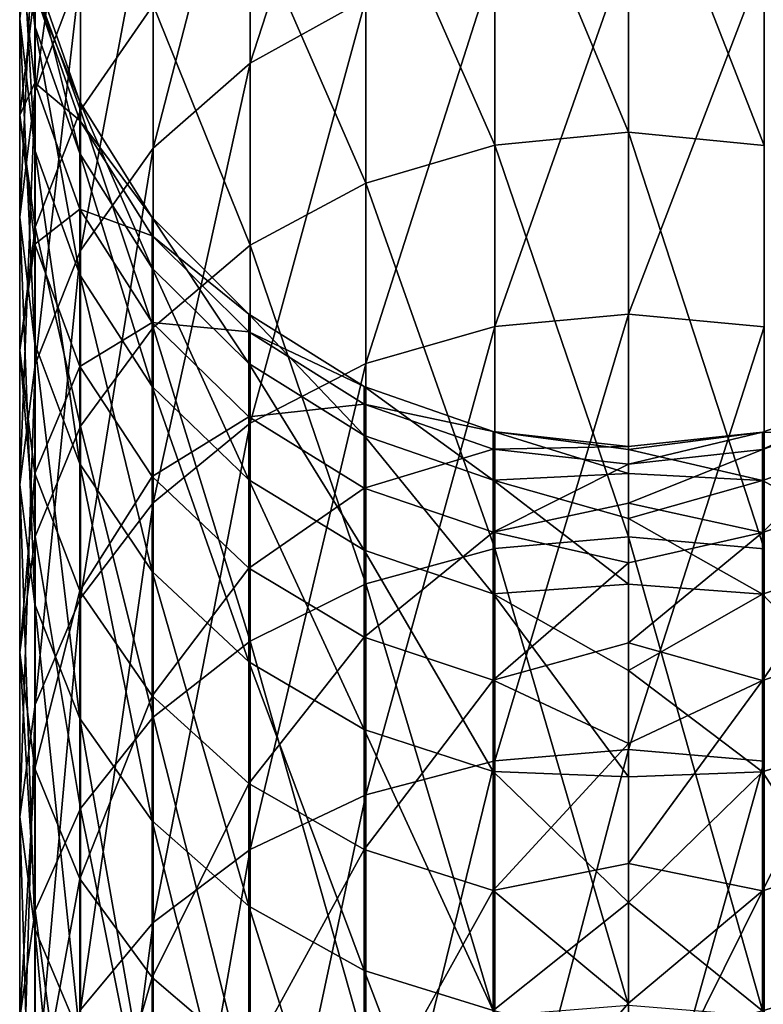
# Model space of a CAD drawing. Header units: millimetres. Extents: x -27 to 27, y -375 to 368.
# Tile 30 of 32: x -11 to 3, y 334 to 353. Entities that reach past the tile are written whole.
import ezdxf

# ---------------------------------------------------------------- set-up
doc = ezdxf.new("R2010")
doc.units = ezdxf.units.MM
doc.header["$LTSCALE"] = 52.148148
doc.layers.add('60', color=7, linetype='CONTINUOUS')
doc.layers.add('61', color=7, linetype='CONTINUOUS')

msp = doc.modelspace()

# ---------------------------------------------------------------- linework, layer by layer
at = {"layer": '60', "color": 7, "linetype": 'CONTINUOUS', "true_color": 0xa2afbf}
for points in [[(2.559, 357.025, 20.762), (2.559, 350.719, 8.845), (0, 357.287, 20.642), (2.559, 357.025, 20.762)], [(0, 357.287, 20.642), (2.559, 350.719, 8.845), (0, 350.966, 8.695), (0, 357.287, 20.642)], [(0, 347.529, 136.66), (2.559, 354.227, 124.936), (0, 354.483, 125.07), (0, 347.529, 136.66)], [(2.559, 347.291, 136.497), (2.559, 354.227, 124.936), (0, 347.529, 136.66), (2.559, 347.291, 136.497)], [(2.559, 350.719, 8.845), (2.559, 343.098, -2.277), (0, 350.966, 8.695), (2.559, 350.719, 8.845)], [(0, 350.966, 8.695), (2.559, 343.098, -2.277), (0, 343.326, -2.453), (0, 350.966, 8.695)], [(0, 339.302, 147.382), (2.559, 347.291, 136.497), (0, 347.529, 136.66), (0, 339.302, 147.382)], [(2.559, 339.083, 147.194), (2.559, 347.291, 136.497), (0, 339.302, 147.382), (2.559, 339.083, 147.194)], [(2.529, 345.303, 72.572), (2.529, 344.973, 61.652), (4.964, 346.148, 72.594), (2.529, 345.303, 72.572)], [(4.964, 345.224, 83.576), (2.529, 345.303, 72.572), (4.964, 346.148, 72.594), (4.964, 345.224, 83.576)], [(4.964, 346.148, 72.594), (2.529, 344.973, 61.652), (4.964, 345.815, 61.578), (4.964, 346.148, 72.594)], [(2.529, 344.973, 61.652), (2.529, 343.402, 50.841), (4.964, 345.815, 61.578), (2.529, 344.973, 61.652)], [(4.964, 345.815, 61.578), (2.529, 343.402, 50.841), (4.964, 344.23, 50.672), (4.964, 345.815, 61.578)], [(0, 345.031, 67.826), (0, 344.693, 61.677), (2.529, 345.303, 72.572), (0, 345.031, 67.826)], [(2.529, 345.303, 72.572), (0, 344.693, 61.677), (2.529, 344.973, 61.652), (2.529, 345.303, 72.572)], [(0, 344.973, 73.985), (0, 345.031, 67.826), (2.529, 345.303, 72.572), (0, 344.973, 73.985)], [(2.529, 344.387, 83.458), (0, 344.973, 73.985), (2.529, 345.303, 72.572), (2.529, 344.387, 83.458)], [(2.529, 344.387, 83.458), (2.529, 345.303, 72.572), (4.964, 345.224, 83.576), (2.529, 344.387, 83.458)], [(4.964, 343.056, 94.382), (2.529, 344.387, 83.458), (4.964, 345.224, 83.576), (4.964, 343.056, 94.382)], [(0, 344.693, 61.677), (0, 343.958, 55.562), (2.529, 344.973, 61.652), (0, 344.693, 61.677)], [(2.529, 344.973, 61.652), (0, 343.958, 55.562), (2.529, 343.402, 50.841), (2.529, 344.973, 61.652)], [(0, 344.518, 80.127), (0, 344.973, 73.985), (2.529, 344.387, 83.458), (0, 344.518, 80.127)], [(0, 343.668, 86.226), (0, 344.518, 80.127), (2.529, 344.387, 83.458), (0, 343.668, 86.226)], [(2.529, 342.238, 94.168), (0, 343.668, 86.226), (2.529, 344.387, 83.458), (2.529, 342.238, 94.168)], [(2.529, 342.238, 94.168), (2.529, 344.387, 83.458), (4.964, 343.056, 94.382), (2.529, 342.238, 94.168)], [(2.529, 343.402, 50.841), (2.529, 340.61, 40.28), (4.964, 344.23, 50.672), (2.529, 343.402, 50.841)], [(4.964, 344.23, 50.672), (2.529, 340.61, 40.28), (4.964, 341.413, 40.017), (4.964, 344.23, 50.672)], [(0, 343.958, 55.562), (0, 342.831, 49.507), (2.529, 343.402, 50.841), (0, 343.958, 55.562)], [(0, 342.426, 92.259), (0, 343.668, 86.226), (2.529, 342.238, 94.168), (0, 342.426, 92.259)], [(0, 342.831, 49.507), (0, 341.317, 43.537), (2.529, 343.402, 50.841), (0, 342.831, 49.507)], [(2.529, 343.402, 50.841), (0, 341.317, 43.537), (2.529, 340.61, 40.28), (2.529, 343.402, 50.841)], [(2.559, 343.098, -2.277), (2.559, 334.259, -12.459), (0, 343.326, -2.453), (2.559, 343.098, -2.277)], [(0, 343.326, -2.453), (2.559, 334.259, -12.459), (0, 334.466, -12.66), (0, 343.326, -2.453)], [(4.964, 339.671, 104.87), (2.529, 342.238, 94.168), (4.964, 343.056, 94.382), (4.964, 339.671, 104.87)], [(0, 340.798, 98.199), (0, 342.426, 92.259), (2.529, 342.238, 94.168), (0, 340.798, 98.199)], [(2.529, 338.883, 104.565), (0, 340.798, 98.199), (2.529, 342.238, 94.168), (2.529, 338.883, 104.565)], [(2.529, 338.883, 104.565), (2.529, 342.238, 94.168), (4.964, 339.671, 104.87), (2.529, 338.883, 104.565)], [(2.529, 340.61, 40.28), (2.529, 336.633, 30.105), (4.964, 341.413, 40.017), (2.529, 340.61, 40.28)], [(4.964, 341.413, 40.017), (2.529, 336.633, 30.105), (4.964, 337.402, 29.753), (4.964, 341.413, 40.017)], [(0, 341.317, 43.537), (0, 339.42, 37.678), (2.529, 340.61, 40.28), (0, 341.317, 43.537)], [(0, 338.791, 104.021), (0, 340.798, 98.199), (2.529, 338.883, 104.565), (0, 338.791, 104.021)], [(0, 339.42, 37.678), (0, 337.15, 31.953), (2.529, 340.61, 40.28), (0, 339.42, 37.678)], [(2.529, 340.61, 40.28), (0, 337.15, 31.953), (2.529, 336.633, 30.105), (2.529, 340.61, 40.28)], [(4.964, 335.115, 114.905), (2.529, 338.883, 104.565), (4.964, 339.671, 104.87), (4.964, 335.115, 114.905)], [(0, 329.906, 157.098), (2.559, 339.083, 147.194), (0, 339.302, 147.382), (0, 329.906, 157.098)], [(2.559, 329.711, 156.886), (2.559, 339.083, 147.194), (0, 329.906, 157.098), (2.559, 329.711, 156.886)], [(0, 336.412, 109.702), (0, 338.791, 104.021), (2.529, 338.883, 104.565), (0, 336.412, 109.702)], [(2.529, 334.366, 114.512), (0, 336.412, 109.702), (2.529, 338.883, 104.565), (2.529, 334.366, 114.512)], [(2.529, 334.366, 114.512), (2.529, 338.883, 104.565), (4.964, 335.115, 114.905), (2.529, 334.366, 114.512)], [(2.529, 336.633, 30.105), (2.529, 331.524, 20.449), (4.964, 337.402, 29.753), (2.529, 336.633, 30.105)], [(4.964, 337.402, 29.753), (2.529, 331.524, 20.449), (4.964, 332.247, 20.011), (4.964, 337.402, 29.753)], [(0, 337.15, 31.953), (0, 334.515, 26.386), (2.529, 336.633, 30.105), (0, 337.15, 31.953)], [(0, 334.515, 26.386), (0, 331.527, 21), (2.529, 336.633, 30.105), (0, 334.515, 26.386)], [(2.529, 336.633, 30.105), (0, 331.527, 21), (2.529, 331.524, 20.449), (2.529, 336.633, 30.105)], [(0, 333.673, 115.218), (0, 336.412, 109.702), (2.529, 334.366, 114.512), (0, 333.673, 115.218)], [(4.964, 329.445, 124.355), (2.529, 334.366, 114.512), (4.964, 335.115, 114.905), (4.964, 329.445, 124.355)]]:
    msp.add_3dface(points, dxfattribs=at)
at = {"layer": '61', "color": 7, "linetype": 'CONTINUOUS', "true_color": 0xa2afbf}
for points in [[(-4.964, 353.485, 124.546), (-4.964, 359.02, 112.357), (-7.15, 352.275, 123.911), (-4.964, 353.485, 124.546)], [(-7.15, 352.275, 123.911), (-4.964, 359.02, 112.357), (-7.15, 357.746, 111.864), (-7.15, 352.275, 123.911)], [(-10.352, 354.017, 110.421), (-10.352, 357.94, 98.263), (-11.208, 351.749, 109.543), (-10.352, 354.017, 110.421)], [(-11.208, 351.749, 109.543), (-10.352, 357.94, 98.263), (-11.208, 355.587, 97.649), (-11.208, 351.749, 109.543)], [(-7.15, 352.275, 123.911), (-7.15, 357.746, 111.864), (-8.977, 350.665, 123.066), (-7.15, 352.275, 123.911)], [(-8.977, 350.665, 123.066), (-7.15, 357.746, 111.864), (-8.977, 356.05, 111.208), (-8.977, 350.665, 123.066)], [(0, 357.287, 20.642), (0, 350.966, 8.695), (-2.529, 357.031, 20.759), (0, 357.287, 20.642)], [(-2.529, 357.031, 20.759), (-2.529, 350.725, 8.841), (-4.964, 356.263, 21.111), (-2.529, 357.031, 20.759)], [(-2.529, 357.031, 20.759), (0, 350.966, 8.695), (-2.529, 350.725, 8.841), (-2.529, 357.031, 20.759)], [(-11.5, 355.51, 85.036), (-11.5, 356.533, 72.873), (-11.215, 352.974, 84.676), (-11.5, 355.51, 85.036)], [(-11.215, 352.974, 84.676), (-11.5, 356.533, 72.873), (-11.215, 353.972, 72.804), (-11.215, 352.974, 84.676)], [(-4.964, 356.263, 21.111), (-4.964, 350.002, 9.278), (-7.15, 355.021, 21.68), (-4.964, 356.263, 21.111)], [(-4.964, 356.263, 21.111), (-2.529, 350.725, 8.841), (-4.964, 350.002, 9.278), (-4.964, 356.263, 21.111)], [(-10.352, 356.036, 35.245), (-10.352, 351.386, 23.346), (-11.208, 353.724, 35.999), (-10.352, 356.036, 35.245)], [(-8.977, 350.665, 123.066), (-8.977, 356.05, 111.208), (-10.352, 348.735, 122.053), (-8.977, 350.665, 123.066)], [(-10.352, 348.735, 122.053), (-8.977, 356.05, 111.208), (-10.352, 354.017, 110.421), (-10.352, 348.735, 122.053)], [(-10.352, 356.036, 35.245), (-8.977, 353.367, 22.438), (-10.352, 351.386, 23.346), (-10.352, 356.036, 35.245)], [(-11.208, 351.749, 109.543), (-11.208, 355.587, 97.649), (-11.5, 349.36, 108.619), (-11.208, 351.749, 109.543)], [(-11.5, 349.36, 108.619), (-11.208, 355.587, 97.649), (-11.5, 353.109, 97.003), (-11.5, 349.36, 108.619)], [(-11.5, 353.109, 97.003), (-11.5, 355.51, 85.036), (-11.215, 350.63, 96.357), (-11.5, 353.109, 97.003)], [(-11.215, 350.63, 96.357), (-11.5, 355.51, 85.036), (-11.215, 352.974, 84.676), (-11.215, 350.63, 96.357)], [(-7.15, 355.021, 21.68), (-7.15, 348.833, 9.985), (-8.977, 353.367, 22.438), (-7.15, 355.021, 21.68)], [(-7.15, 355.021, 21.68), (-4.964, 350.002, 9.278), (-7.15, 348.833, 9.985), (-7.15, 355.021, 21.68)], [(-11.5, 354.409, 48.594), (-11.208, 353.724, 35.999), (-11.5, 351.289, 36.794), (-11.5, 354.409, 48.594)], [(-11.5, 354.409, 48.594), (-11.5, 351.289, 36.794), (-11.215, 351.899, 49.107), (-11.5, 354.409, 48.594)], [(-11.215, 353.612, 60.896), (-11.5, 354.409, 48.594), (-11.215, 351.899, 49.107), (-11.215, 353.612, 60.896)], [(0, 347.529, 136.66), (0, 354.483, 125.07), (-2.529, 347.297, 136.501), (0, 347.529, 136.66)], [(-2.529, 347.297, 136.501), (0, 354.483, 125.07), (-2.529, 354.233, 124.939), (-2.529, 347.297, 136.501)], [(-2.529, 347.297, 136.501), (-2.529, 354.233, 124.939), (-4.964, 346.598, 136.026), (-2.529, 347.297, 136.501)], [(-4.964, 346.598, 136.026), (-2.529, 354.233, 124.939), (-4.964, 353.485, 124.546), (-4.964, 346.598, 136.026)], [(-11.215, 352.974, 84.676), (-11.215, 353.972, 72.804), (-10.366, 350.564, 84.334), (-11.215, 352.974, 84.676)], [(-11.215, 353.972, 72.804), (-11.215, 353.612, 60.896), (-10.366, 351.539, 72.739), (-11.215, 353.972, 72.804)], [(-10.366, 350.564, 84.334), (-11.215, 353.972, 72.804), (-10.366, 351.539, 72.739), (-10.366, 350.564, 84.334)], [(-10.352, 348.735, 122.053), (-10.352, 354.017, 110.421), (-11.208, 346.581, 120.923), (-10.352, 348.735, 122.053)], [(-11.208, 346.581, 120.923), (-10.352, 354.017, 110.421), (-11.208, 351.749, 109.543), (-11.208, 346.581, 120.923)], [(-11.208, 353.724, 35.999), (-11.208, 349.175, 24.359), (-11.5, 351.289, 36.794), (-11.208, 353.724, 35.999)], [(-11.208, 353.724, 35.999), (-10.352, 351.386, 23.346), (-11.208, 349.175, 24.359), (-11.208, 353.724, 35.999)], [(-11.215, 353.612, 60.896), (-11.215, 351.899, 49.107), (-10.366, 351.188, 61.108), (-11.215, 353.612, 60.896)], [(-10.366, 351.539, 72.739), (-11.215, 353.612, 60.896), (-10.366, 351.188, 61.108), (-10.366, 351.539, 72.739)], [(-4.964, 346.598, 136.026), (-4.964, 353.485, 124.546), (-7.15, 345.468, 135.257), (-4.964, 346.598, 136.026)], [(-7.15, 345.468, 135.257), (-4.964, 353.485, 124.546), (-7.15, 352.275, 123.911), (-7.15, 345.468, 135.257)], [(-8.977, 353.367, 22.438), (-8.977, 347.276, 10.926), (-10.352, 351.386, 23.346), (-8.977, 353.367, 22.438)], [(-8.977, 353.367, 22.438), (-7.15, 348.833, 9.985), (-8.977, 347.276, 10.926), (-8.977, 353.367, 22.438)], [(-11.5, 349.36, 108.619), (-11.5, 353.109, 97.003), (-11.215, 346.971, 107.695), (-11.5, 349.36, 108.619)], [(-11.215, 346.971, 107.695), (-11.5, 353.109, 97.003), (-11.215, 350.63, 96.357), (-11.215, 346.971, 107.695)], [(-11.215, 350.63, 96.357), (-11.215, 352.974, 84.676), (-10.366, 348.275, 95.743), (-11.215, 350.63, 96.357)], [(-10.366, 348.275, 95.743), (-11.215, 352.974, 84.676), (-10.366, 350.564, 84.334), (-10.366, 348.275, 95.743)], [(-7.15, 345.468, 135.257), (-7.15, 352.275, 123.911), (-8.977, 343.965, 134.234), (-7.15, 345.468, 135.257)], [(-8.977, 343.965, 134.234), (-7.15, 352.275, 123.911), (-8.977, 350.665, 123.066), (-8.977, 343.965, 134.234)], [(-11.215, 351.899, 49.107), (-11.5, 351.289, 36.794), (-11.215, 348.854, 37.589), (-11.215, 351.899, 49.107)], [(-11.215, 351.899, 49.107), (-11.215, 348.854, 37.589), (-10.366, 349.514, 49.593), (-11.215, 351.899, 49.107)], [(-10.366, 351.188, 61.108), (-11.215, 351.899, 49.107), (-10.366, 349.514, 49.593), (-10.366, 351.188, 61.108)], [(-11.208, 346.581, 120.923), (-11.208, 351.749, 109.543), (-11.5, 344.314, 119.733), (-11.208, 346.581, 120.923)], [(-11.5, 344.314, 119.733), (-11.208, 351.749, 109.543), (-11.5, 349.36, 108.619), (-11.5, 344.314, 119.733)], [(-10.366, 350.564, 84.334), (-10.366, 351.539, 72.739), (-8.996, 348.402, 84.027), (-10.366, 350.564, 84.334)], [(-10.366, 351.539, 72.739), (-10.366, 351.188, 61.108), (-8.996, 349.356, 72.68), (-10.366, 351.539, 72.739)], [(-8.996, 348.402, 84.027), (-10.366, 351.539, 72.739), (-8.996, 349.356, 72.68), (-8.996, 348.402, 84.027)], [(-11.5, 351.289, 36.794), (-11.208, 349.175, 24.359), (-11.5, 346.847, 25.425), (-11.5, 351.289, 36.794)], [(-11.5, 351.289, 36.794), (-11.5, 346.847, 25.425), (-11.215, 348.854, 37.589), (-11.5, 351.289, 36.794)], [(-10.352, 351.386, 23.346), (-10.352, 345.411, 12.054), (-11.208, 349.175, 24.359), (-10.352, 351.386, 23.346)], [(-10.352, 351.386, 23.346), (-8.977, 347.276, 10.926), (-10.352, 345.411, 12.054), (-10.352, 351.386, 23.346)], [(-10.366, 351.188, 61.108), (-10.366, 349.514, 49.593), (-8.996, 349.012, 61.299), (-10.366, 351.188, 61.108)], [(-8.996, 349.356, 72.68), (-10.366, 351.188, 61.108), (-8.996, 349.012, 61.299), (-8.996, 349.356, 72.68)], [(0, 350.966, 8.695), (0, 343.326, -2.453), (-2.529, 350.725, 8.841), (0, 350.966, 8.695)], [(-2.529, 350.725, 8.841), (-2.529, 343.103, -2.281), (-4.964, 350.002, 9.278), (-2.529, 350.725, 8.841)], [(-2.529, 350.725, 8.841), (0, 343.326, -2.453), (-2.529, 343.103, -2.281), (-2.529, 350.725, 8.841)], [(-11.215, 346.971, 107.695), (-11.215, 350.63, 96.357), (-10.366, 344.701, 106.816), (-11.215, 346.971, 107.695)], [(-10.366, 344.701, 106.816), (-11.215, 350.63, 96.357), (-10.366, 348.275, 95.743), (-10.366, 344.701, 106.816)], [(-10.366, 348.275, 95.743), (-10.366, 350.564, 84.334), (-8.996, 346.162, 95.192), (-10.366, 348.275, 95.743)], [(-8.996, 346.162, 95.192), (-10.366, 350.564, 84.334), (-8.996, 348.402, 84.027), (-8.996, 346.162, 95.192)], [(-8.977, 343.965, 134.234), (-8.977, 350.665, 123.066), (-10.352, 342.162, 133.008), (-8.977, 343.965, 134.234)], [(-10.352, 342.162, 133.008), (-8.977, 350.665, 123.066), (-10.352, 348.735, 122.053), (-10.352, 342.162, 133.008)], [(-4.964, 350.002, 9.278), (-4.964, 342.434, -1.765), (-7.15, 348.833, 9.985), (-4.964, 350.002, 9.278)], [(-4.964, 350.002, 9.278), (-2.529, 343.103, -2.281), (-4.964, 342.434, -1.765), (-4.964, 350.002, 9.278)], [(-10.366, 349.514, 49.593), (-11.215, 348.854, 37.589), (-10.366, 346.54, 38.344), (-10.366, 349.514, 49.593)], [(-10.366, 349.514, 49.593), (-10.366, 346.54, 38.344), (-8.996, 347.374, 50.03), (-10.366, 349.514, 49.593)], [(-8.996, 349.012, 61.299), (-10.366, 349.514, 49.593), (-8.996, 347.374, 50.03), (-8.996, 349.012, 61.299)], [(-11.5, 344.314, 119.733), (-11.5, 349.36, 108.619), (-11.215, 342.045, 118.542), (-11.5, 344.314, 119.733)], [(-11.215, 342.045, 118.542), (-11.5, 349.36, 108.619), (-11.215, 346.971, 107.695), (-11.215, 342.045, 118.542)], [(-8.996, 348.402, 84.027), (-8.996, 349.356, 72.68), (-7.174, 346.596, 83.771), (-8.996, 348.402, 84.027)], [(-8.996, 349.356, 72.68), (-8.996, 349.012, 61.299), (-7.174, 347.533, 72.631), (-8.996, 349.356, 72.68)], [(-7.174, 346.596, 83.771), (-8.996, 349.356, 72.68), (-7.174, 347.533, 72.631), (-7.174, 346.596, 83.771)], [(-11.208, 349.175, 24.359), (-11.208, 343.33, 13.312), (-11.5, 346.847, 25.425), (-11.208, 349.175, 24.359)], [(-11.208, 349.175, 24.359), (-10.352, 345.411, 12.054), (-11.208, 343.33, 13.312), (-11.208, 349.175, 24.359)], [(-8.996, 349.012, 61.299), (-8.996, 347.374, 50.03), (-7.174, 347.195, 61.458), (-8.996, 349.012, 61.299)], [(-7.174, 347.533, 72.631), (-8.996, 349.012, 61.299), (-7.174, 347.195, 61.458), (-7.174, 347.533, 72.631)], [(-11.215, 348.854, 37.589), (-11.5, 346.847, 25.425), (-11.215, 344.517, 26.492), (-11.215, 348.854, 37.589)], [(-11.215, 348.854, 37.589), (-11.215, 344.517, 26.492), (-10.366, 346.54, 38.344), (-11.215, 348.854, 37.589)], [(-7.15, 348.833, 9.985), (-7.15, 341.353, -0.929), (-8.977, 347.276, 10.926), (-7.15, 348.833, 9.985)], [(-7.15, 348.833, 9.985), (-4.964, 342.434, -1.765), (-7.15, 341.353, -0.929), (-7.15, 348.833, 9.985)], [(-10.352, 342.162, 133.008), (-10.352, 348.735, 122.053), (-11.208, 340.152, 131.64), (-10.352, 342.162, 133.008)], [(-11.208, 340.152, 131.64), (-10.352, 348.735, 122.053), (-11.208, 346.581, 120.923), (-11.208, 340.152, 131.64)], [(-10.366, 344.701, 106.816), (-10.366, 348.275, 95.743), (-8.996, 342.665, 106.028), (-10.366, 344.701, 106.816)], [(-8.996, 342.665, 106.028), (-10.366, 348.275, 95.743), (-8.996, 346.162, 95.192), (-8.996, 342.665, 106.028)], [(-8.996, 346.162, 95.192), (-8.996, 348.402, 84.027), (-7.174, 344.397, 94.731), (-8.996, 346.162, 95.192)], [(-7.174, 344.397, 94.731), (-8.996, 348.402, 84.027), (-7.174, 346.596, 83.771), (-7.174, 344.397, 94.731)], [(-7.174, 346.596, 83.771), (-7.174, 347.533, 72.631), (-4.992, 345.237, 83.578), (-7.174, 346.596, 83.771)], [(-7.174, 347.533, 72.631), (-7.174, 347.195, 61.458), (-4.992, 346.161, 72.595), (-7.174, 347.533, 72.631)], [(-4.992, 345.237, 83.578), (-7.174, 347.533, 72.631), (-4.992, 346.161, 72.595), (-4.992, 345.237, 83.578)], [(0, 339.302, 147.382), (0, 347.529, 136.66), (-2.529, 339.088, 147.198), (0, 339.302, 147.382)], [(-2.529, 339.088, 147.198), (0, 347.529, 136.66), (-2.529, 347.297, 136.501), (-2.529, 339.088, 147.198)], [(-8.996, 347.374, 50.03), (-10.366, 346.54, 38.344), (-8.996, 344.464, 39.022), (-8.996, 347.374, 50.03)], [(-8.996, 347.374, 50.03), (-8.996, 344.464, 39.022), (-7.174, 345.588, 50.395), (-8.996, 347.374, 50.03)], [(-7.174, 347.195, 61.458), (-8.996, 347.374, 50.03), (-7.174, 345.588, 50.395), (-7.174, 347.195, 61.458)], [(-8.977, 347.276, 10.926), (-8.977, 339.914, 0.183), (-10.352, 345.411, 12.054), (-8.977, 347.276, 10.926)], [(-8.977, 347.276, 10.926), (-7.15, 341.353, -0.929), (-8.977, 339.914, 0.183), (-8.977, 347.276, 10.926)], [(-7.174, 347.195, 61.458), (-7.174, 345.588, 50.395), (-4.992, 345.828, 61.577), (-7.174, 347.195, 61.458)], [(-4.992, 346.161, 72.595), (-7.174, 347.195, 61.458), (-4.992, 345.828, 61.577), (-4.992, 346.161, 72.595)], [(-2.529, 339.088, 147.198), (-2.529, 347.297, 136.501), (-4.964, 338.448, 146.646), (-2.529, 339.088, 147.198)], [(-4.964, 338.448, 146.646), (-2.529, 347.297, 136.501), (-4.964, 346.598, 136.026), (-4.964, 338.448, 146.646)], [(-11.215, 342.045, 118.542), (-11.215, 346.971, 107.695), (-10.366, 339.89, 117.411), (-11.215, 342.045, 118.542)], [(-10.366, 339.89, 117.411), (-11.215, 346.971, 107.695), (-10.366, 344.701, 106.816), (-10.366, 339.89, 117.411)], [(-11.5, 346.847, 25.425), (-11.208, 343.33, 13.312), (-11.5, 341.138, 14.637), (-11.5, 346.847, 25.425)], [(-11.5, 346.847, 25.425), (-11.5, 341.138, 14.637), (-11.215, 344.517, 26.492), (-11.5, 346.847, 25.425)], [(-11.208, 340.152, 131.64), (-11.208, 346.581, 120.923), (-11.5, 338.034, 130.199), (-11.208, 340.152, 131.64)], [(-11.5, 338.034, 130.199), (-11.208, 346.581, 120.923), (-11.5, 344.314, 119.733), (-11.5, 338.034, 130.199)], [(-7.174, 344.397, 94.731), (-7.174, 346.596, 83.771), (-4.992, 343.069, 94.385), (-7.174, 344.397, 94.731)], [(-4.992, 343.069, 94.385), (-7.174, 346.596, 83.771), (-4.992, 345.237, 83.578), (-4.992, 343.069, 94.385)], [(-4.964, 338.448, 146.646), (-4.964, 346.598, 136.026), (-7.15, 337.414, 145.754), (-4.964, 338.448, 146.646)], [(-7.15, 337.414, 145.754), (-4.964, 346.598, 136.026), (-7.15, 345.468, 135.257), (-7.15, 337.414, 145.754)], [(-10.366, 346.54, 38.344), (-11.215, 344.517, 26.492), (-10.366, 342.305, 27.506), (-10.366, 346.54, 38.344)], [(-10.366, 346.54, 38.344), (-10.366, 342.305, 27.506), (-8.996, 344.464, 39.022), (-10.366, 346.54, 38.344)], [(-8.996, 342.665, 106.028), (-8.996, 346.162, 95.192), (-7.174, 340.964, 105.37), (-8.996, 342.665, 106.028)], [(-7.174, 340.964, 105.37), (-8.996, 346.162, 95.192), (-7.174, 344.397, 94.731), (-7.174, 340.964, 105.37)], [(-4.992, 345.237, 83.578), (-4.992, 346.161, 72.595), (-2.559, 344.394, 83.458), (-4.992, 345.237, 83.578)], [(-4.992, 346.161, 72.595), (-4.992, 345.828, 61.577), (-2.559, 345.31, 72.572), (-4.992, 346.161, 72.595)], [(-2.559, 344.394, 83.458), (-4.992, 346.161, 72.595), (-2.559, 345.31, 72.572), (-2.559, 344.394, 83.458)], [(-4.992, 345.828, 61.577), (-7.174, 345.588, 50.395), (-4.992, 344.243, 50.67), (-4.992, 345.828, 61.577)], [(-4.992, 345.828, 61.577), (-4.992, 344.243, 50.67), (-2.559, 344.98, 61.651), (-4.992, 345.828, 61.577)], [(-2.559, 345.31, 72.572), (-4.992, 345.828, 61.577), (-2.559, 344.98, 61.651), (-2.559, 345.31, 72.572)], [(-7.174, 345.588, 50.395), (-8.996, 344.464, 39.022), (-7.174, 342.73, 39.587), (-7.174, 345.588, 50.395)], [(-7.15, 337.414, 145.754), (-7.15, 345.468, 135.257), (-8.977, 336.036, 144.567), (-7.15, 337.414, 145.754)], [(-8.977, 336.036, 144.567), (-7.15, 345.468, 135.257), (-8.977, 343.965, 134.234), (-8.977, 336.036, 144.567)], [(-7.174, 345.588, 50.395), (-7.174, 342.73, 39.587), (-4.992, 344.243, 50.67), (-7.174, 345.588, 50.395)], [(-10.352, 345.411, 12.054), (-10.352, 338.189, 1.516), (-11.208, 343.33, 13.312), (-10.352, 345.411, 12.054)], [(-10.352, 345.411, 12.054), (-8.977, 339.914, 0.183), (-10.352, 338.189, 1.516), (-10.352, 345.411, 12.054)], [(0, 345.031, 67.826), (0, 344.973, 73.985), (-2.559, 345.31, 72.572), (0, 345.031, 67.826)], [(0, 345.031, 67.826), (-2.559, 345.31, 72.572), (-2.559, 344.98, 61.651), (0, 345.031, 67.826)], [(0, 344.973, 73.985), (0, 344.518, 80.127), (-2.559, 345.31, 72.572), (0, 344.973, 73.985)], [(0, 344.518, 80.127), (-2.559, 344.394, 83.458), (-2.559, 345.31, 72.572), (0, 344.518, 80.127)], [(-4.992, 343.069, 94.385), (-4.992, 345.237, 83.578), (-2.559, 342.245, 94.17), (-4.992, 343.069, 94.385)], [(-2.559, 342.245, 94.17), (-4.992, 345.237, 83.578), (-2.559, 344.394, 83.458), (-2.559, 342.245, 94.17)], [(-2.559, 344.98, 61.651), (-4.992, 344.243, 50.67), (-2.559, 343.409, 50.84), (-2.559, 344.98, 61.651)], [(0, 344.693, 61.677), (0, 345.031, 67.826), (-2.559, 344.98, 61.651), (0, 344.693, 61.677)], [(0, 344.693, 61.677), (-2.559, 344.98, 61.651), (-2.559, 343.409, 50.84), (0, 344.693, 61.677)], [(-10.366, 339.89, 117.411), (-10.366, 344.701, 106.816), (-8.996, 337.956, 116.396), (-10.366, 339.89, 117.411)], [(-8.996, 337.956, 116.396), (-10.366, 344.701, 106.816), (-8.996, 342.665, 106.028), (-8.996, 337.956, 116.396)], [(0, 343.958, 55.562), (0, 344.693, 61.677), (-2.559, 343.409, 50.84), (0, 343.958, 55.562)], [(-11.215, 344.517, 26.492), (-11.5, 341.138, 14.637), (-11.215, 338.946, 15.962), (-11.215, 344.517, 26.492)], [(-11.215, 344.517, 26.492), (-11.215, 338.946, 15.962), (-10.366, 342.305, 27.506), (-11.215, 344.517, 26.492)], [(-8.996, 344.464, 39.022), (-10.366, 342.305, 27.506), (-8.996, 340.319, 28.416), (-8.996, 344.464, 39.022)], [(-8.996, 344.464, 39.022), (-8.996, 340.319, 28.416), (-7.174, 342.73, 39.587), (-8.996, 344.464, 39.022)], [(-7.174, 340.964, 105.37), (-7.174, 344.397, 94.731), (-4.992, 339.684, 104.875), (-7.174, 340.964, 105.37)], [(-4.992, 339.684, 104.875), (-7.174, 344.397, 94.731), (-4.992, 343.069, 94.385), (-4.992, 339.684, 104.875)], [(0, 344.518, 80.127), (0, 343.668, 86.226), (-2.559, 344.394, 83.458), (0, 344.518, 80.127)], [(0, 343.668, 86.226), (0, 342.426, 92.259), (-2.559, 344.394, 83.458), (0, 343.668, 86.226)], [(0, 342.426, 92.259), (-2.559, 342.245, 94.17), (-2.559, 344.394, 83.458), (0, 342.426, 92.259)], [(-11.5, 338.034, 130.199), (-11.5, 344.314, 119.733), (-11.215, 335.916, 128.758), (-11.5, 338.034, 130.199)], [(-11.215, 335.916, 128.758), (-11.5, 344.314, 119.733), (-11.215, 342.045, 118.542), (-11.215, 335.916, 128.758)], [(-4.992, 344.243, 50.67), (-7.174, 342.73, 39.587), (-4.992, 341.426, 40.013), (-4.992, 344.243, 50.67)], [(-4.992, 344.243, 50.67), (-4.992, 341.426, 40.013), (-2.559, 343.409, 50.84), (-4.992, 344.243, 50.67)], [(-8.977, 336.036, 144.567), (-8.977, 343.965, 134.234), (-10.352, 334.385, 143.143), (-8.977, 336.036, 144.567)], [(-10.352, 334.385, 143.143), (-8.977, 343.965, 134.234), (-10.352, 342.162, 133.008), (-10.352, 334.385, 143.143)], [(0, 342.831, 49.507), (0, 343.958, 55.562), (-2.559, 343.409, 50.84), (0, 342.831, 49.507)], [(-11.208, 343.33, 13.312), (-11.208, 336.265, 3.003), (-11.5, 341.138, 14.637), (-11.208, 343.33, 13.312)], [(-11.208, 343.33, 13.312), (-10.352, 338.189, 1.516), (-11.208, 336.265, 3.003), (-11.208, 343.33, 13.312)], [(-2.559, 343.409, 50.84), (-4.992, 341.426, 40.013), (-2.559, 340.616, 40.277), (-2.559, 343.409, 50.84)], [(0, 342.831, 49.507), (-2.559, 343.409, 50.84), (-2.559, 340.616, 40.277), (0, 342.831, 49.507)], [(0, 343.326, -2.453), (0, 334.466, -12.66), (-2.529, 343.103, -2.281), (0, 343.326, -2.453)], [(-4.992, 339.684, 104.875), (-4.992, 343.069, 94.385), (-2.559, 338.89, 104.567), (-4.992, 339.684, 104.875)], [(-2.559, 338.89, 104.567), (-4.992, 343.069, 94.385), (-2.559, 342.245, 94.17), (-2.559, 338.89, 104.567)], [(-2.529, 343.103, -2.281), (-2.529, 334.264, -12.463), (-4.964, 342.434, -1.765), (-2.529, 343.103, -2.281)], [(-2.529, 343.103, -2.281), (0, 334.466, -12.66), (-2.529, 334.264, -12.463), (-2.529, 343.103, -2.281)], [(-7.174, 342.73, 39.587), (-8.996, 340.319, 28.416), (-7.174, 338.661, 29.175), (-7.174, 342.73, 39.587)], [(-7.174, 342.73, 39.587), (-7.174, 338.661, 29.175), (-4.992, 341.426, 40.013), (-7.174, 342.73, 39.587)], [(0, 341.317, 43.537), (0, 342.831, 49.507), (-2.559, 340.616, 40.277), (0, 341.317, 43.537)], [(-8.996, 337.956, 116.396), (-8.996, 342.665, 106.028), (-7.174, 336.342, 115.549), (-8.996, 337.956, 116.396)], [(-7.174, 336.342, 115.549), (-8.996, 342.665, 106.028), (-7.174, 340.964, 105.37), (-7.174, 336.342, 115.549)], [(-10.366, 342.305, 27.506), (-11.215, 338.946, 15.962), (-10.366, 336.863, 17.221), (-10.366, 342.305, 27.506)], [(-10.366, 342.305, 27.506), (-10.366, 336.863, 17.221), (-8.996, 340.319, 28.416), (-10.366, 342.305, 27.506)], [(-4.964, 342.434, -1.765), (-4.964, 333.658, -11.874), (-7.15, 341.353, -0.929), (-4.964, 342.434, -1.765)], [(-4.964, 342.434, -1.765), (-2.529, 334.264, -12.463), (-4.964, 333.658, -11.874), (-4.964, 342.434, -1.765)], [(0, 342.426, 92.259), (0, 340.798, 98.199), (-2.559, 342.245, 94.17), (0, 342.426, 92.259)], [(-10.352, 334.385, 143.143), (-10.352, 342.162, 133.008), (-11.208, 332.544, 141.555), (-10.352, 334.385, 143.143)], [(-11.208, 332.544, 141.555), (-10.352, 342.162, 133.008), (-11.208, 340.152, 131.64), (-11.208, 332.544, 141.555)], [(0, 340.798, 98.199), (0, 338.791, 104.021), (-2.559, 342.245, 94.17), (0, 340.798, 98.199)], [(0, 338.791, 104.021), (-2.559, 338.89, 104.567), (-2.559, 342.245, 94.17), (0, 338.791, 104.021)], [(-11.215, 335.916, 128.758), (-11.215, 342.045, 118.542), (-10.366, 333.904, 127.389), (-11.215, 335.916, 128.758)], [(-10.366, 333.904, 127.389), (-11.215, 342.045, 118.542), (-10.366, 339.89, 117.411), (-10.366, 333.904, 127.389)], [(-4.992, 341.426, 40.013), (-7.174, 338.661, 29.175), (-4.992, 337.414, 29.747), (-4.992, 341.426, 40.013)], [(-4.992, 341.426, 40.013), (-4.992, 337.414, 29.747), (-2.559, 340.616, 40.277), (-4.992, 341.426, 40.013)], [(-7.15, 341.353, -0.929), (-7.15, 332.679, -10.921), (-8.977, 339.914, 0.183), (-7.15, 341.353, -0.929)], [(-7.15, 341.353, -0.929), (-4.964, 333.658, -11.874), (-7.15, 332.679, -10.921), (-7.15, 341.353, -0.929)], [(0, 339.42, 37.678), (0, 341.317, 43.537), (-2.559, 340.616, 40.277), (0, 339.42, 37.678)], [(-11.5, 341.138, 14.637), (-11.208, 336.265, 3.003), (-11.5, 334.238, 4.569), (-11.5, 341.138, 14.637)], [(-11.5, 341.138, 14.637), (-11.5, 334.238, 4.569), (-11.215, 338.946, 15.962), (-11.5, 341.138, 14.637)], [(-7.174, 336.342, 115.549), (-7.174, 340.964, 105.37), (-4.992, 335.127, 114.911), (-7.174, 336.342, 115.549)], [(-4.992, 335.127, 114.911), (-7.174, 340.964, 105.37), (-4.992, 339.684, 104.875), (-4.992, 335.127, 114.911)], [(-2.559, 340.616, 40.277), (-4.992, 337.414, 29.747), (-2.559, 336.64, 30.102), (-2.559, 340.616, 40.277)], [(0, 339.42, 37.678), (-2.559, 340.616, 40.277), (-2.559, 336.64, 30.102), (0, 339.42, 37.678)], [(-8.996, 340.319, 28.416), (-10.366, 336.863, 17.221), (-8.996, 334.994, 18.351), (-8.996, 340.319, 28.416)], [(-8.996, 340.319, 28.416), (-8.996, 334.994, 18.351), (-7.174, 338.661, 29.175), (-8.996, 340.319, 28.416)], [(-11.208, 332.544, 141.555), (-11.208, 340.152, 131.64), (-11.5, 330.604, 139.883), (-11.208, 332.544, 141.555)], [(-11.5, 330.604, 139.883), (-11.208, 340.152, 131.64), (-11.5, 338.034, 130.199), (-11.5, 330.604, 139.883)], [(-10.366, 333.904, 127.389), (-10.366, 339.89, 117.411), (-8.996, 332.098, 126.16), (-10.366, 333.904, 127.389)], [(-8.996, 332.098, 126.16), (-10.366, 339.89, 117.411), (-8.996, 337.956, 116.396), (-8.996, 332.098, 126.16)], [(-8.977, 339.914, 0.183), (-8.977, 331.376, -9.652), (-10.352, 338.189, 1.516), (-8.977, 339.914, 0.183)], [(-8.977, 339.914, 0.183), (-7.15, 332.679, -10.921), (-8.977, 331.376, -9.652), (-8.977, 339.914, 0.183)], [(-4.992, 335.127, 114.911), (-4.992, 339.684, 104.875), (-2.559, 334.372, 114.515), (-4.992, 335.127, 114.911)], [(-2.559, 334.372, 114.515), (-4.992, 339.684, 104.875), (-2.559, 338.89, 104.567), (-2.559, 334.372, 114.515)], [(0, 337.15, 31.953), (0, 339.42, 37.678), (-2.559, 336.64, 30.102), (0, 337.15, 31.953)], [(0, 329.906, 157.098), (0, 339.302, 147.382), (-2.529, 329.715, 156.891), (0, 329.906, 157.098)], [(-2.529, 329.715, 156.891), (0, 339.302, 147.382), (-2.529, 339.088, 147.198), (-2.529, 329.715, 156.891)], [(-2.529, 329.715, 156.891), (-2.529, 339.088, 147.198), (-4.964, 329.142, 156.27), (-2.529, 329.715, 156.891)], [(-4.964, 329.142, 156.27), (-2.529, 339.088, 147.198), (-4.964, 338.448, 146.646), (-4.964, 329.142, 156.27)], [(-11.215, 338.946, 15.962), (-11.5, 334.238, 4.569), (-11.215, 332.211, 6.135), (-11.215, 338.946, 15.962)], [(-11.215, 338.946, 15.962), (-11.215, 332.211, 6.135), (-10.366, 336.863, 17.221), (-11.215, 338.946, 15.962)], [(0, 338.791, 104.021), (0, 336.412, 109.702), (-2.559, 338.89, 104.567), (0, 338.791, 104.021)], [(0, 336.412, 109.702), (-2.559, 334.372, 114.515), (-2.559, 338.89, 104.567), (0, 336.412, 109.702)], [(-7.174, 338.661, 29.175), (-8.996, 334.994, 18.351), (-7.174, 333.433, 19.295), (-7.174, 338.661, 29.175)], [(-7.174, 338.661, 29.175), (-7.174, 333.433, 19.295), (-4.992, 337.414, 29.747), (-7.174, 338.661, 29.175)], [(-4.964, 329.142, 156.27), (-4.964, 338.448, 146.646), (-7.15, 328.216, 155.266), (-4.964, 329.142, 156.27)], [(-7.15, 328.216, 155.266), (-4.964, 338.448, 146.646), (-7.15, 337.414, 145.754), (-7.15, 328.216, 155.266)], [(-11.5, 330.604, 139.883), (-11.5, 338.034, 130.199), (-11.215, 328.664, 138.21), (-11.5, 330.604, 139.883)], [(-11.215, 328.664, 138.21), (-11.5, 338.034, 130.199), (-11.215, 335.916, 128.758), (-11.215, 328.664, 138.21)], [(-10.352, 338.189, 1.516), (-10.352, 329.814, -8.131), (-11.208, 336.265, 3.003), (-10.352, 338.189, 1.516)], [(-10.352, 338.189, 1.516), (-8.977, 331.376, -9.652), (-10.352, 329.814, -8.131), (-10.352, 338.189, 1.516)], [(-8.996, 332.098, 126.16), (-8.996, 337.956, 116.396), (-7.174, 330.59, 125.135), (-8.996, 332.098, 126.16)], [(-7.174, 330.59, 125.135), (-8.996, 337.956, 116.396), (-7.174, 336.342, 115.549), (-7.174, 330.59, 125.135)], [(-7.15, 328.216, 155.266), (-7.15, 337.414, 145.754), (-8.977, 326.983, 153.929), (-7.15, 328.216, 155.266)], [(-8.977, 326.983, 153.929), (-7.15, 337.414, 145.754), (-8.977, 336.036, 144.567), (-8.977, 326.983, 153.929)], [(-4.992, 337.414, 29.747), (-7.174, 333.433, 19.295), (-4.992, 332.259, 20.004), (-4.992, 337.414, 29.747)], [(-4.992, 337.414, 29.747), (-4.992, 332.259, 20.004), (-2.559, 336.64, 30.102), (-4.992, 337.414, 29.747)], [(0, 334.515, 26.386), (0, 337.15, 31.953), (-2.559, 336.64, 30.102), (0, 334.515, 26.386)], [(-10.366, 336.863, 17.221), (-11.215, 332.211, 6.135), (-10.366, 330.285, 7.623), (-10.366, 336.863, 17.221)], [(-10.366, 336.863, 17.221), (-10.366, 330.285, 7.623), (-8.996, 334.994, 18.351), (-10.366, 336.863, 17.221)], [(-2.559, 336.64, 30.102), (-4.992, 332.259, 20.004), (-2.559, 331.53, 20.445), (-2.559, 336.64, 30.102)], [(0, 334.515, 26.386), (-2.559, 336.64, 30.102), (-2.559, 331.53, 20.445), (0, 334.515, 26.386)], [(0, 336.412, 109.702), (0, 333.673, 115.218), (-2.559, 334.372, 114.515), (0, 336.412, 109.702)], [(-11.208, 336.265, 3.003), (-11.208, 328.072, -6.435), (-11.5, 334.238, 4.569), (-11.208, 336.265, 3.003)], [(-11.208, 336.265, 3.003), (-10.352, 329.814, -8.131), (-11.208, 328.072, -6.435), (-11.208, 336.265, 3.003)], [(-7.174, 330.59, 125.135), (-7.174, 336.342, 115.549), (-4.992, 329.456, 124.363), (-7.174, 330.59, 125.135)], [(-4.992, 329.456, 124.363), (-7.174, 336.342, 115.549), (-4.992, 335.127, 114.911), (-4.992, 329.456, 124.363)], [(-8.977, 326.983, 153.929), (-8.977, 336.036, 144.567), (-10.352, 325.505, 152.327), (-8.977, 326.983, 153.929)], [(-10.352, 325.505, 152.327), (-8.977, 336.036, 144.567), (-10.352, 334.385, 143.143), (-10.352, 325.505, 152.327)], [(-11.215, 328.664, 138.21), (-11.215, 335.916, 128.758), (-10.366, 326.82, 136.62), (-11.215, 328.664, 138.21)], [(-10.366, 326.82, 136.62), (-11.215, 335.916, 128.758), (-10.366, 333.904, 127.389), (-10.366, 326.82, 136.62)], [(-4.992, 329.456, 124.363), (-4.992, 335.127, 114.911), (-2.559, 328.752, 123.884), (-4.992, 329.456, 124.363)], [(-2.559, 328.752, 123.884), (-4.992, 335.127, 114.911), (-2.559, 334.372, 114.515), (-2.559, 328.752, 123.884)], [(-8.996, 334.994, 18.351), (-10.366, 330.285, 7.623), (-8.996, 328.557, 8.958), (-8.996, 334.994, 18.351)], [(-8.996, 334.994, 18.351), (-8.996, 328.557, 8.958), (-7.174, 333.433, 19.295), (-8.996, 334.994, 18.351)], [(0, 331.527, 21), (0, 334.515, 26.386), (-2.559, 331.53, 20.445), (0, 331.527, 21)]]:
    msp.add_3dface(points, dxfattribs=at)

doc.saveas('drawing.dxf')
